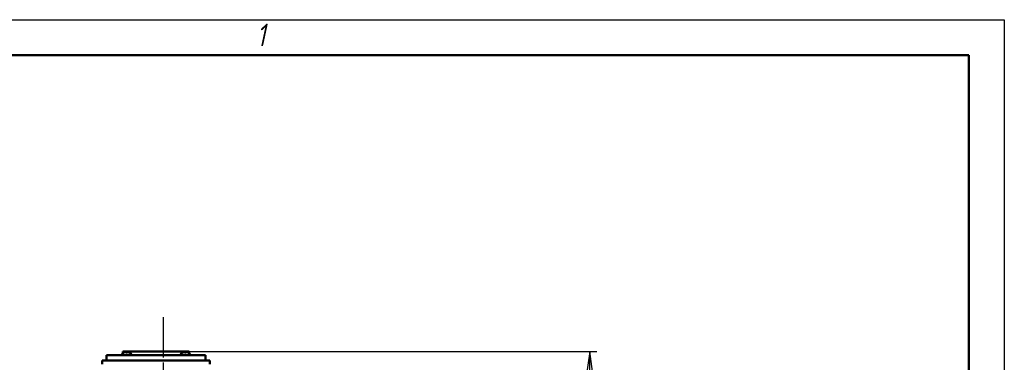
# Model space of a CAD drawing. Header units: millimetres. Extents: x 0 to 1680, y 0 to 1188.
# Tile 30 of 30: x 1127 to 1680, y 995 to 1188. Entities that reach past the tile are written whole.
import ezdxf

# ---------------------------------------------------------------- set-up
doc = ezdxf.new("R2010")
doc.units = ezdxf.units.MM
doc.header["$LTSCALE"] = 4
doc.linetypes.add('CHAIN', pattern=[0.7087, 0.4724, -0.0591, 0.1181, -0.0591])
for name, color, linetype, lineweight in [('Видимый контур (ГОСТ)', 7, 'Continuous', 50), ('Кромка (ГОСТ)', 7, 'Continuous', 50), ('Осевая линия (ГОСТ)', 7, 'Continuous', 25), ('Размер (ГОСТ)', 7, 'Continuous', 25)]:
    doc.layers.add(name, color=color, linetype=linetype, lineweight=lineweight)
doc.styles.add('Альтернативный текст (ГОСТ)', font='arial.ttf', dxfattribs={"width": 0.8})
doc.styles.add('Обычный текст (ГОСТ)', font='GOST Common Italic.ttf')
doc.dimstyles.new('Обычный (ГОСТ)', dxfattribs={"dimscale": 4, "dimtxt": 3.5, "dimasz": 3.5, "dimexe": 1, "dimexo": 0, "dimgap": 0.5, "dimtad": 1, "dimtxsty": 'Обычный текст (ГОСТ)', "dimblk": 'Filled-1', "dimcen": 0.09, "dimdle": 15, "dimclrd": 256, "dimclre": 256, "dimclrt": 256, "dimazin": 2, "dimtfac": 0.714286, "dimtdec": 3, "dimtmove": 0, "dimatfit": 3, "dimfxl": 1, "dimtolj": 1, "dimlwd": 25, "dimlwe": 25, "dimarcsym": 0})

# ---------------------------------------------------------------- blocks, each defined once
blk = doc.blocks.new('Рамки ГОСТ - Рамка')
at = {"layer": 'Кромка (ГОСТ)', "lineweight": 25}
for p, q in [((0, 297), (420, 297)), ((420, 297), (420, 0))]:
    blk.add_line(p, q, dxfattribs=at)
at = {"layer": 'Кромка (ГОСТ)'}
for p, q in [((415, 292), (20, 292)), ((415, 5), (415, 292))]:
    blk.add_line(p, q, dxfattribs=at)
at = {"layer": 'Кромка (ГОСТ)', "insert": (315.02, 296.44), "char_height": 3.17, "width": 5.2327, "attachment_point": 1, "style": 'Альтернативный текст (ГОСТ)'}
blk.add_mtext('\\fGOST Common|b0|i1;{\\H3.1700;1}', dxfattribs=at)
blk = doc.blocks.new('Filled-1')
at = {"color": 0}
for p, q in [((0, 0), (-1, 0.143)), ((-1, 0.143), (-1, -0.143)), ((-1, 0), (0, 0)), ((-1, -0.143), (0, 0))]:
    blk.add_line(p, q, dxfattribs=at)
at = {"color": 0, "flags": 128}
blk.add_lwpolyline([(-1, -0.143), (0, 0), (-1, 0.143), (-1, -0.143)], dxfattribs=at)
at = {"color": 0}
blk.add_solid([(-1, -0.143), (0, 0), (-1, 0.143), (-1, -0.143)], dxfattribs=at)
blk = doc.blocks.new('*D13')
at = {"layer": 'Defpoints', "color": 0, "linetype": 'Continuous', "transparency": 16777216}
for p in [(1221.99, 1001.44), (1217.93, 731.44), (1447.12, 731.44)]:
    blk.add_point(p, dxfattribs=at)
at = {"layer": 'Размер (ГОСТ)', "linetype": 'Continuous', "lineweight": 25, "transparency": 16777216}
for p, q in [((1221.99, 1001.44), (1451.12, 1001.44)), ((1447.12, 987.44), (1447.12, 745.44)), ((1217.93, 731.44), (1451.12, 731.44))]:
    blk.add_line(p, q, dxfattribs=at)
at = {"layer": 'Размер (ГОСТ)', "linetype": 'Continuous', "lineweight": 25, "transparency": 16777216, "xscale": 14, "yscale": 14, "zscale": 14}
for p, rotation in [((1447.12, 1001.44), 90), ((1447.12, 731.44), 270)]:
    blk.add_blockref('Filled-1', p, dxfattribs=dict(at, rotation=rotation))
at = {"layer": 'Размер (ГОСТ)', "linetype": 'Continuous', "lineweight": 25, "transparency": 16777216, "insert": (1430.94, 851.57), "char_height": 14, "attachment_point": 1, "rotation": 90, "style": 'Обычный текст (ГОСТ)'}
blk.add_mtext('\\A1;270', dxfattribs=at)

msp = doc.modelspace()

# ---------------------------------------------------------------- linework, layer by layer
at = {"layer": 'Видимый контур (ГОСТ)'}
for p, q in [((1221.989, 1001.444), (1184.88, 1001.444)), ((1184.88, 1000.641), (1184.88, 1001.444)), ((1221.989, 1000.641), (1221.989, 1001.444)), ((1233.733, 996.444), (1173.136, 996.444)), ((1173.136, 994.444), (1173.136, 996.444)), ((1231.304, 999.444), (1175.565, 999.444)), ((1175.565, 996.444), (1175.565, 999.444)), ((1184.484, 999.844), (1184.484, 999.444)), ((1185.582, 1000.951), (1185.568, 1000.951)), ((1187.31, 1000.951), (1186.658, 1000.951)), ((1186.725, 1001.166), (1186.744, 1000.951)), ((1187.242, 1001.166), (1187.223, 1000.951)), ((1188.4, 1000.951), (1188.385, 1000.951)), ((1189.484, 999.844), (1189.484, 999.444)), ((1217.385, 999.844), (1217.385, 999.444)), ((1218.484, 1000.951), (1218.469, 1000.951)), ((1220.211, 1000.951), (1219.559, 1000.951)), ((1219.627, 1001.166), (1219.645, 1000.951)), ((1220.143, 1001.166), (1220.125, 1000.951)), ((1221.301, 1000.951), (1221.287, 1000.951)), ((1222.385, 999.844), (1222.385, 999.444)), ((1231.304, 996.444), (1231.304, 999.444)), ((1233.733, 994.444), (1233.733, 996.444))]:
    msp.add_line(p, q, dxfattribs=at)
for centre, radius, start, end in [((1185.484, 999.844), 1, 116.26077, 179.99), ((1186.984, 996.804), 4.39, 109.45641, 116.26077), ((1185.568, 1000.811), 0.14, 90, 109.45641), ((1188.4, 1000.811), 0.14, 70.54359, 90), ((1186.984, 996.804), 4.39, 63.73923, 70.54359), ((1188.484, 999.844), 1, 0.01, 63.73923), ((1218.385, 999.844), 1, 116.26077, 179.99), ((1219.885, 996.804), 4.39, 109.45641, 116.26077), ((1218.469, 1000.811), 0.14, 90, 109.45641), ((1221.301, 1000.811), 0.14, 70.54359, 90), ((1219.885, 996.804), 4.39, 63.73923, 70.54359), ((1221.385, 999.844), 1, 0.01, 63.73923)]:
    msp.add_arc(centre, radius, start, end, dxfattribs=at)
for centre, major_axis, ratio, start_param, end_param in [((1186.969, 996.818), (3.046, 3.157), 0.9920917, 0.8679292, 1.1001315), ((1187.145, 996.818), (-0.384, 4.37), 0.0903208, 0.096395, 0.3285973), ((1186.823, 996.818), (0.384, 4.37), 0.0903208, 5.954588, 6.1867903), ((1186.999, 996.818), (3.046, -3.157), 0.9920917, 2.0414611, 2.2736634), ((1219.87, 996.818), (3.046, 3.157), 0.9920917, 0.8679292, 1.1001315), ((1220.046, 996.818), (-0.384, 4.37), 0.0903208, 0.096395, 0.3285973), ((1219.724, 996.818), (0.384, 4.37), 0.0903208, 5.954588, 6.1867903), ((1219.9, 996.818), (3.046, -3.157), 0.9920917, 2.0414611, 2.2736634)]:
    msp.add_ellipse(centre, major_axis=major_axis, ratio=ratio, start_param=start_param, end_param=end_param, dxfattribs=at)
for points in [[(1186.549, 1001.164), (1186.569, 1001.167), (1186.591, 1001.168), (1186.632, 1001.171), (1186.651, 1001.172), (1186.682, 1001.172), (1186.696, 1001.172), (1186.717, 1001.17), (1186.723, 1001.169), (1186.726, 1001.166), (1186.726, 1001.165), (1186.725, 1001.164)], [(1187.243, 1001.164), (1187.241, 1001.167), (1187.243, 1001.168), (1187.256, 1001.171), (1187.267, 1001.172), (1187.293, 1001.172), (1187.31, 1001.172), (1187.348, 1001.17), (1187.37, 1001.169), (1187.399, 1001.166), (1187.409, 1001.165), (1187.419, 1001.164)], [(1219.45, 1001.164), (1219.47, 1001.167), (1219.492, 1001.168), (1219.533, 1001.171), (1219.552, 1001.172), (1219.584, 1001.172), (1219.598, 1001.172), (1219.618, 1001.17), (1219.624, 1001.169), (1219.627, 1001.166), (1219.627, 1001.165), (1219.626, 1001.164)], [(1220.144, 1001.164), (1220.142, 1001.167), (1220.145, 1001.168), (1220.158, 1001.171), (1220.168, 1001.172), (1220.194, 1001.172), (1220.211, 1001.172), (1220.25, 1001.17), (1220.271, 1001.169), (1220.3, 1001.166), (1220.31, 1001.165), (1220.32, 1001.164)]]:
    msp.add_open_spline(points, degree=3, knots=[0, 0, 0, 0, 0.006105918, 0.006105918, 0.012211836, 0.012211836, 0.018306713, 0.018306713, 0.02440159, 0.02440159, 0.027283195, 0.027283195, 0.027283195, 0.027283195], dxfattribs=at)
for points in [[(1186.654, 1000.943), (1186.655, 1000.948), (1186.657, 1000.951), (1186.658, 1000.951)], [(1187.31, 1000.951), (1187.311, 1000.951), (1187.313, 1000.948), (1187.313, 1000.943)], [(1219.556, 1000.943), (1219.556, 1000.948), (1219.558, 1000.951), (1219.559, 1000.951)], [(1220.211, 1000.951), (1220.212, 1000.951), (1220.214, 1000.948), (1220.215, 1000.943)]]:
    msp.add_open_spline(points, degree=3, dxfattribs=at)
at = {"layer": 'Осевая линия (ГОСТ)', "linetype": 'CHAIN', "ltscale": 11.993792}
msp.add_line((1207.434, 1020.883), (1207.434, 719.19), dxfattribs=at)

# ---------------------------------------------------------------- block references
at = {"xscale": 4, "yscale": 4, "zscale": 4}
msp.add_blockref('Рамки ГОСТ - Рамка', (0, 0), dxfattribs=at)

# ---------------------------------------------------------------- dimensions: what is measured, and where the dimension line sits
at = {"layer": 'Размер (ГОСТ)', "linetype": 'Continuous', "lineweight": 25}
dim = msp.add_linear_dim(base=(1447.122, 731.444), p1=(1221.989, 1001.444), p2=(1217.934, 731.444), angle=270, dimstyle='Обычный (ГОСТ)', override={"dimgap": 0.5, "dimdec": 2, "dimtol": 0, "dimlim": 0, "dimtp": 0, "dimtm": 0, "dimtdec": 3, "dimtofl": 0, "dimatfit": 1}, dxfattribs=at)
dim.commit()
dim.dimension.update_dxf_attribs({"geometry": '*D13', "text_midpoint": (1447.122, 866.444), "dimtype": 160})

doc.saveas('drawing.dxf')
